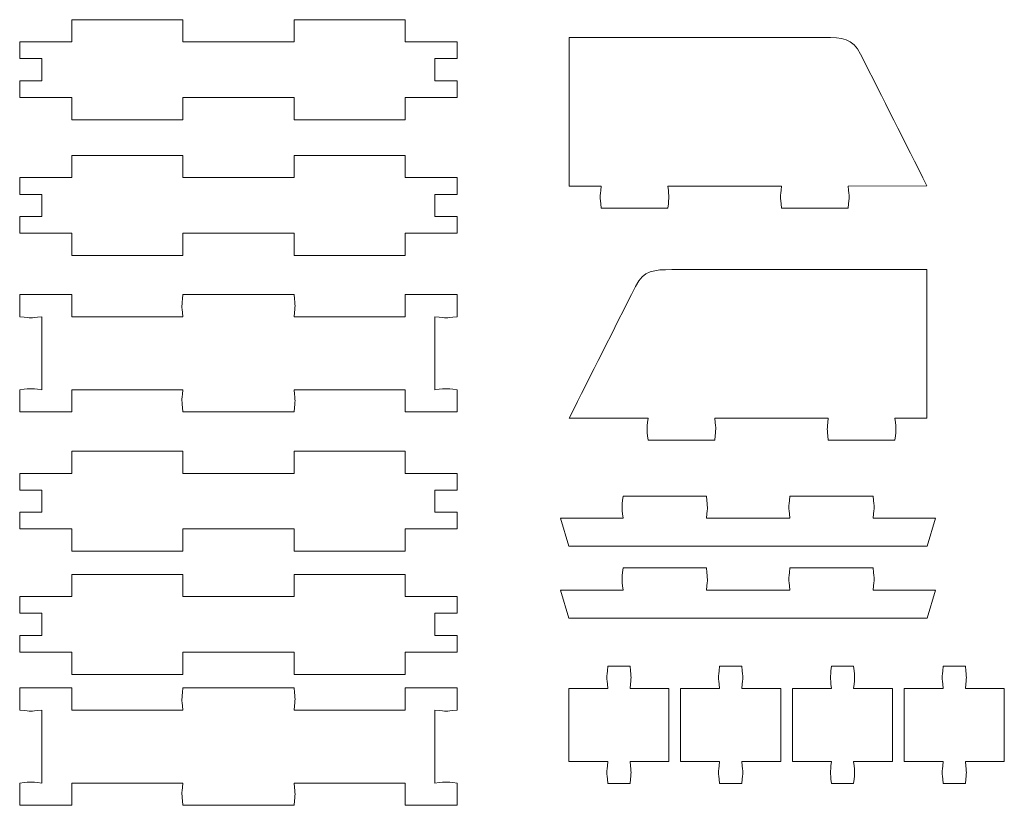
# Model space of a CAD drawing. Header units: millimetres. Extents: x -1094 to 1155, y -1556 to 1707.
# Tile 7 of 149: x -247 to 19, y -1136 to -924. Entities that reach past the tile are written whole.
import ezdxf

# ---------------------------------------------------------------- set-up
doc = ezdxf.new("R2010")
doc.units = ezdxf.units.MM
doc.header["$MEASUREMENT"] = 0
doc.layers.add('Layer 1', color=7, linetype='Continuous')

msp = doc.modelspace()

# ---------------------------------------------------------------- linework, layer by layer
at = {"layer": 'Layer 1', "color": 250, "lineweight": 9}
for points, knots in [([(-202.7939, -950.5518), (-202.7939, -950.5518), (-232.7939, -950.5518), (-232.7939, -950.5518), (-232.7939, -950.5518), (-232.7939, -950.5518), (-232.7939, -944.5518), (-232.7939, -944.5518), (-232.7939, -944.5518), (-232.7939, -944.5518), (-246.8539, -944.5518), (-246.8539, -944.5518), (-246.8539, -944.5518), (-246.8539, -944.5518), (-246.8539, -940.0518), (-246.8539, -940.0518), (-246.8539, -940.0518), (-246.8539, -940.0518), (-240.8539, -940.0518), (-240.8539, -940.0518), (-240.8539, -940.0518), (-240.8539, -940.0518), (-240.8539, -934.0518), (-240.8539, -934.0518), (-240.8539, -934.0518), (-240.8539, -934.0518), (-246.8539, -934.0518), (-246.8539, -934.0518), (-246.8539, -934.0518), (-246.8539, -934.0518), (-246.8539, -929.5518), (-246.8539, -929.5518), (-246.8539, -929.5518), (-246.8539, -929.5518), (-232.7939, -929.5518), (-232.7939, -929.5518), (-232.7939, -929.5518), (-232.7939, -929.5518), (-232.7939, -923.5518), (-232.7939, -923.5518), (-232.7939, -923.5518), (-232.7939, -923.5518), (-202.7939, -923.5518), (-202.7939, -923.5518), (-202.7939, -923.5518), (-202.7939, -923.5518), (-202.7939, -929.5518), (-202.7939, -929.5518), (-202.7939, -929.5518), (-202.7939, -929.5518), (-172.7939, -929.5518), (-172.7939, -929.5518), (-172.7939, -929.5518), (-172.7939, -929.5518), (-172.7939, -923.5518), (-172.7939, -923.5518), (-172.7939, -923.5518), (-172.7939, -923.5518), (-142.7939, -923.5518), (-142.7939, -923.5518), (-142.7939, -923.5518), (-142.7939, -923.5518), (-142.7939, -929.5518), (-142.7939, -929.5518), (-142.7939, -929.5518), (-142.7939, -929.5518), (-128.7939, -929.5518), (-128.7939, -929.5518), (-128.7939, -929.5518), (-128.7939, -929.5518), (-128.7939, -934.0518), (-128.7939, -934.0518), (-128.7939, -934.0518), (-128.7939, -934.0518), (-134.7939, -934.0518), (-134.7939, -934.0518), (-134.7939, -934.0518), (-134.7939, -934.0518), (-134.7939, -940.0518), (-134.7939, -940.0518), (-134.7939, -940.0518), (-134.7939, -940.0518), (-128.7939, -940.0518), (-128.7939, -940.0518), (-128.7939, -940.0518), (-128.7939, -940.0518), (-128.7939, -944.5518), (-128.7939, -944.5518), (-128.7939, -944.5518), (-128.7939, -944.5518), (-142.7939, -944.5518), (-142.7939, -944.5518), (-142.7939, -944.5518), (-142.7939, -944.5518), (-142.7939, -950.5518), (-142.7939, -950.5518), (-142.7939, -950.5518), (-142.7939, -950.5518), (-172.7939, -950.5518), (-172.7939, -950.5518), (-172.7939, -950.5518), (-172.7939, -950.5518), (-172.7939, -944.5518), (-172.7939, -944.5518), (-172.7939, -944.5518), (-172.7939, -944.5518), (-202.7939, -944.5518), (-202.7939, -944.5518), (-202.7939, -944.5518), (-202.7939, -944.5518), (-202.7939, -950.5518), (-202.7939, -950.5518)], [0, 0, 0, 0, 0.03448276, 0.03448276, 0.03448276, 0.03448276, 0.06896552, 0.06896552, 0.06896552, 0.06896552, 0.10344828, 0.10344828, 0.10344828, 0.10344828, 0.13793103, 0.13793103, 0.13793103, 0.13793103, 0.17241379, 0.17241379, 0.17241379, 0.17241379, 0.20689655, 0.20689655, 0.20689655, 0.20689655, 0.24137931, 0.24137931, 0.24137931, 0.24137931, 0.27586207, 0.27586207, 0.27586207, 0.27586207, 0.31034483, 0.31034483, 0.31034483, 0.31034483, 0.34482759, 0.34482759, 0.34482759, 0.34482759, 0.37931034, 0.37931034, 0.37931034, 0.37931034, 0.4137931, 0.4137931, 0.4137931, 0.4137931, 0.44827586, 0.44827586, 0.44827586, 0.44827586, 0.48275862, 0.48275862, 0.48275862, 0.48275862, 0.51724138, 0.51724138, 0.51724138, 0.51724138, 0.55172414, 0.55172414, 0.55172414, 0.55172414, 0.5862069, 0.5862069, 0.5862069, 0.5862069, 0.62068966, 0.62068966, 0.62068966, 0.62068966, 0.65517241, 0.65517241, 0.65517241, 0.65517241, 0.68965517, 0.68965517, 0.68965517, 0.68965517, 0.72413793, 0.72413793, 0.72413793, 0.72413793, 0.75862069, 0.75862069, 0.75862069, 0.75862069, 0.79310345, 0.79310345, 0.79310345, 0.79310345, 0.82758621, 0.82758621, 0.82758621, 0.82758621, 0.86206897, 0.86206897, 0.86206897, 0.86206897, 0.89655172, 0.89655172, 0.89655172, 0.89655172, 0.93103448, 0.93103448, 0.93103448, 0.93103448, 1, 1, 1, 1]), ([(-23.2339, -968.4218), (-22.8739, -972.1118), (-22.8839, -970.6018), (-23.2339, -974.3918), (-23.2339, -974.3918), (-23.2339, -974.3918), (-23.2339, -974.4118), (-23.2339, -974.4118), (-23.2339, -974.4118), (-23.2339, -974.4118), (-41.2339, -974.4118), (-41.2339, -974.4118), (-41.2339, -974.4118), (-41.2339, -974.4118), (-41.2339, -974.3918), (-41.2339, -974.3918), (-41.2339, -974.3918), (-41.5839, -970.6018), (-41.5939, -972.1218), (-41.2339, -968.4218), (-41.2339, -968.4218), (-41.2339, -968.4218), (-71.8839, -968.4318), (-71.8839, -968.4318), (-71.8839, -968.4318), (-71.5239, -972.1318), (-71.5339, -970.6118), (-71.8839, -974.4018), (-71.8839, -974.4018), (-71.8839, -974.4018), (-89.8839, -974.4118), (-89.8839, -974.4118), (-89.8839, -974.4118), (-90.2339, -970.6218), (-90.2339, -972.1318), (-89.8839, -968.4418), (-89.8839, -968.4418), (-89.8839, -968.4418), (-98.5039, -968.4418), (-98.5039, -968.4418), (-98.5039, -968.4418), (-98.5139, -954.6318), (-98.5239, -941.1318), (-98.5239, -928.3718), (-98.5239, -928.3718), (-84.6539, -928.3718), (-54.9339, -928.3718), (-29.6839, -928.3718), (-29.6839, -928.3718), (-24.8239, -928.3718), (-22.0639, -928.5118), (-19.8739, -932.8618), (-19.8739, -932.8618), (-13.9039, -944.7118), (-7.9239, -956.5618), (-1.9539, -968.4118), (-1.9539, -968.4118), (-1.9539, -968.4118), (-23.2339, -968.4218), (-23.2339, -968.4218)], [0, 0, 0, 0, 0.0625, 0.0625, 0.0625, 0.0625, 0.125, 0.125, 0.125, 0.125, 0.1875, 0.1875, 0.1875, 0.1875, 0.25, 0.25, 0.25, 0.25, 0.3125, 0.3125, 0.3125, 0.3125, 0.375, 0.375, 0.375, 0.375, 0.4375, 0.4375, 0.4375, 0.4375, 0.5, 0.5, 0.5, 0.5, 0.5625, 0.5625, 0.5625, 0.5625, 0.625, 0.625, 0.625, 0.625, 0.6875, 0.6875, 0.6875, 0.6875, 0.75, 0.75, 0.75, 0.75, 0.8125, 0.8125, 0.8125, 0.8125, 0.875, 0.875, 0.875, 0.875, 1, 1, 1, 1]), ([(-202.7939, -987.1718), (-202.7939, -987.1718), (-232.7939, -987.1718), (-232.7939, -987.1718), (-232.7939, -987.1718), (-232.7939, -987.1718), (-232.7939, -981.1718), (-232.7939, -981.1718), (-232.7939, -981.1718), (-232.7939, -981.1718), (-246.8539, -981.1718), (-246.8539, -981.1718), (-246.8539, -981.1718), (-246.8539, -981.1718), (-246.8539, -976.6718), (-246.8539, -976.6718), (-246.8539, -976.6718), (-246.8539, -976.6718), (-240.8539, -976.6718), (-240.8539, -976.6718), (-240.8539, -976.6718), (-240.8539, -976.6718), (-240.8539, -970.6718), (-240.8539, -970.6718), (-240.8539, -970.6718), (-240.8539, -970.6718), (-246.8539, -970.6718), (-246.8539, -970.6718), (-246.8539, -970.6718), (-246.8539, -970.6718), (-246.8539, -966.1718), (-246.8539, -966.1718), (-246.8539, -966.1718), (-246.8539, -966.1718), (-232.7939, -966.1718), (-232.7939, -966.1718), (-232.7939, -966.1718), (-232.7939, -966.1718), (-232.7939, -960.1718), (-232.7939, -960.1718), (-232.7939, -960.1718), (-232.7939, -960.1718), (-202.7939, -960.1718), (-202.7939, -960.1718), (-202.7939, -960.1718), (-202.7939, -960.1718), (-202.7939, -966.1718), (-202.7939, -966.1718), (-202.7939, -966.1718), (-202.7939, -966.1718), (-172.7939, -966.1718), (-172.7939, -966.1718), (-172.7939, -966.1718), (-172.7939, -966.1718), (-172.7939, -960.1718), (-172.7939, -960.1718), (-172.7939, -960.1718), (-172.7939, -960.1718), (-142.7939, -960.1718), (-142.7939, -960.1718), (-142.7939, -960.1718), (-142.7939, -960.1718), (-142.7939, -966.1718), (-142.7939, -966.1718), (-142.7939, -966.1718), (-142.7939, -966.1718), (-128.7939, -966.1718), (-128.7939, -966.1718), (-128.7939, -966.1718), (-128.7939, -966.1718), (-128.7939, -970.6718), (-128.7939, -970.6718), (-128.7939, -970.6718), (-128.7939, -970.6718), (-134.7939, -970.6718), (-134.7939, -970.6718), (-134.7939, -970.6718), (-134.7939, -970.6718), (-134.7939, -976.6718), (-134.7939, -976.6718), (-134.7939, -976.6718), (-134.7939, -976.6718), (-128.7939, -976.6718), (-128.7939, -976.6718), (-128.7939, -976.6718), (-128.7939, -976.6718), (-128.7939, -981.1718), (-128.7939, -981.1718), (-128.7939, -981.1718), (-128.7939, -981.1718), (-142.7939, -981.1718), (-142.7939, -981.1718), (-142.7939, -981.1718), (-142.7939, -981.1718), (-142.7939, -987.1718), (-142.7939, -987.1718), (-142.7939, -987.1718), (-142.7939, -987.1718), (-172.7939, -987.1718), (-172.7939, -987.1718), (-172.7939, -987.1718), (-172.7939, -987.1718), (-172.7939, -981.1718), (-172.7939, -981.1718), (-172.7939, -981.1718), (-172.7939, -981.1718), (-202.7939, -981.1718), (-202.7939, -981.1718), (-202.7939, -981.1718), (-202.7939, -981.1718), (-202.7939, -987.1718), (-202.7939, -987.1718)], [0, 0, 0, 0, 0.03448276, 0.03448276, 0.03448276, 0.03448276, 0.06896552, 0.06896552, 0.06896552, 0.06896552, 0.10344828, 0.10344828, 0.10344828, 0.10344828, 0.13793103, 0.13793103, 0.13793103, 0.13793103, 0.17241379, 0.17241379, 0.17241379, 0.17241379, 0.20689655, 0.20689655, 0.20689655, 0.20689655, 0.24137931, 0.24137931, 0.24137931, 0.24137931, 0.27586207, 0.27586207, 0.27586207, 0.27586207, 0.31034483, 0.31034483, 0.31034483, 0.31034483, 0.34482759, 0.34482759, 0.34482759, 0.34482759, 0.37931034, 0.37931034, 0.37931034, 0.37931034, 0.4137931, 0.4137931, 0.4137931, 0.4137931, 0.44827586, 0.44827586, 0.44827586, 0.44827586, 0.48275862, 0.48275862, 0.48275862, 0.48275862, 0.51724138, 0.51724138, 0.51724138, 0.51724138, 0.55172414, 0.55172414, 0.55172414, 0.55172414, 0.5862069, 0.5862069, 0.5862069, 0.5862069, 0.62068966, 0.62068966, 0.62068966, 0.62068966, 0.65517241, 0.65517241, 0.65517241, 0.65517241, 0.68965517, 0.68965517, 0.68965517, 0.68965517, 0.72413793, 0.72413793, 0.72413793, 0.72413793, 0.75862069, 0.75862069, 0.75862069, 0.75862069, 0.79310345, 0.79310345, 0.79310345, 0.79310345, 0.82758621, 0.82758621, 0.82758621, 0.82758621, 0.86206897, 0.86206897, 0.86206897, 0.86206897, 0.89655172, 0.89655172, 0.89655172, 0.89655172, 0.93103448, 0.93103448, 0.93103448, 0.93103448, 1, 1, 1, 1]), ([(-77.2439, -1031.0418), (-77.6039, -1034.7418), (-77.5939, -1033.2218), (-77.2439, -1037.0118), (-77.2439, -1037.0118), (-77.2439, -1037.0118), (-77.2439, -1037.0318), (-77.2439, -1037.0318), (-77.2439, -1037.0318), (-77.2439, -1037.0318), (-59.2439, -1037.0318), (-59.2439, -1037.0318), (-59.2439, -1037.0318), (-59.2439, -1037.0318), (-59.2439, -1037.0218), (-59.2439, -1037.0218), (-59.2439, -1037.0218), (-58.8939, -1033.2318), (-58.8839, -1034.7418), (-59.2439, -1031.0418), (-59.2439, -1031.0418), (-59.2439, -1031.0418), (-28.5939, -1031.0518), (-28.5939, -1031.0518), (-28.5939, -1031.0518), (-28.9539, -1034.7518), (-28.9439, -1033.2418), (-28.5939, -1037.0318), (-28.5939, -1037.0318), (-28.5939, -1037.0318), (-10.5939, -1037.0318), (-10.5939, -1037.0318), (-10.5939, -1037.0318), (-10.2439, -1033.2418), (-10.2439, -1034.7618), (-10.5939, -1031.0618), (-10.5939, -1031.0618), (-10.5939, -1031.0618), (-1.9739, -1031.0618), (-1.9739, -1031.0618), (-1.9739, -1031.0618), (-1.9639, -1017.2518), (-1.9539, -1003.7618), (-1.9539, -990.9918), (-1.9539, -990.9918), (-15.8239, -990.9918), (-45.5439, -990.9918), (-70.7939, -990.9918), (-70.7939, -990.9918), (-75.6539, -990.9918), (-78.4139, -991.1318), (-80.6039, -995.4918), (-80.6039, -995.4918), (-86.5839, -1007.3418), (-92.5539, -1019.1818), (-98.5239, -1031.0318), (-98.5239, -1031.0318), (-98.5239, -1031.0318), (-77.2439, -1031.0418), (-77.2439, -1031.0418)], [0, 0, 0, 0, 0.0625, 0.0625, 0.0625, 0.0625, 0.125, 0.125, 0.125, 0.125, 0.1875, 0.1875, 0.1875, 0.1875, 0.25, 0.25, 0.25, 0.25, 0.3125, 0.3125, 0.3125, 0.3125, 0.375, 0.375, 0.375, 0.375, 0.4375, 0.4375, 0.4375, 0.4375, 0.5, 0.5, 0.5, 0.5, 0.5625, 0.5625, 0.5625, 0.5625, 0.625, 0.625, 0.625, 0.625, 0.6875, 0.6875, 0.6875, 0.6875, 0.75, 0.75, 0.75, 0.75, 0.8125, 0.8125, 0.8125, 0.8125, 0.875, 0.875, 0.875, 0.875, 1, 1, 1, 1]), ([(-134.7939, -1013.5418), (-134.7939, -1013.5418), (-134.7939, -1003.7118), (-134.7939, -1003.7118), (-134.7939, -1003.7118), (-130.9839, -1004.0618), (-132.5039, -1004.0718), (-128.7939, -1003.7118), (-128.7939, -1003.7118), (-128.7939, -1003.7118), (-128.7939, -997.7118), (-128.7939, -997.7118), (-128.7939, -997.7118), (-128.7939, -997.7118), (-142.7939, -997.7118), (-142.7939, -997.7118), (-142.7939, -997.7118), (-142.7939, -997.7118), (-142.7939, -1003.7118), (-142.7939, -1003.7118), (-142.7939, -1003.7118), (-142.7939, -1003.7118), (-172.7939, -1003.7118), (-172.7939, -1003.7118), (-172.7939, -1003.7118), (-172.4339, -999.9918), (-172.4439, -1001.5118), (-172.7939, -997.7118), (-172.7939, -997.7118), (-172.7939, -997.7118), (-202.7939, -997.7118), (-202.7939, -997.7118), (-202.7939, -997.7118), (-203.1439, -1001.5118), (-203.1539, -999.9918), (-202.7939, -1003.7118), (-202.7939, -1003.7118), (-202.7939, -1003.7118), (-232.7939, -1003.7118), (-232.7939, -1003.7118), (-232.7939, -1003.7118), (-232.7939, -1003.7118), (-232.7939, -997.7118), (-232.7939, -997.7118), (-232.7939, -997.7118), (-232.7939, -997.7118), (-246.8539, -997.7118), (-246.8539, -997.7118), (-246.8539, -997.7118), (-246.8539, -997.7118), (-246.8539, -1003.7118), (-246.8539, -1003.7118), (-246.8539, -1003.7118), (-243.0439, -1004.0618), (-244.5639, -1004.0718), (-240.8539, -1003.7118), (-240.8539, -1003.7118), (-240.8539, -1003.7118), (-240.8539, -1023.3818), (-240.8539, -1023.3818), (-240.8539, -1023.3818), (-244.5639, -1023.0218), (-243.0439, -1023.0218), (-246.8539, -1023.3818), (-246.8539, -1023.3818), (-246.8539, -1023.3818), (-246.8539, -1029.3818), (-246.8539, -1029.3818), (-246.8539, -1029.3818), (-246.8539, -1029.3818), (-232.7939, -1029.3818), (-232.7939, -1029.3818), (-232.7939, -1029.3818), (-232.7939, -1029.3818), (-232.7939, -1023.3818), (-232.7939, -1023.3818), (-232.7939, -1023.3818), (-232.7939, -1023.3818), (-202.7939, -1023.3818), (-202.7939, -1023.3818), (-202.7939, -1023.3818), (-203.1539, -1027.0918), (-203.1439, -1025.5718), (-202.7939, -1029.3818), (-202.7939, -1029.3818), (-202.7939, -1029.3818), (-172.7939, -1029.3818), (-172.7939, -1029.3818), (-172.7939, -1029.3818), (-172.4439, -1025.5718), (-172.4339, -1027.0918), (-172.7939, -1023.3818), (-172.7939, -1023.3818), (-172.7939, -1023.3818), (-142.7939, -1023.3818), (-142.7939, -1023.3818), (-142.7939, -1023.3818), (-142.7939, -1023.3818), (-142.7939, -1029.3818), (-142.7939, -1029.3818), (-142.7939, -1029.3818), (-142.7939, -1029.3818), (-128.7939, -1029.3818), (-128.7939, -1029.3818), (-128.7939, -1029.3818), (-128.7939, -1029.3818), (-128.7939, -1023.3818), (-128.7939, -1023.3818), (-128.7939, -1023.3818), (-132.5039, -1023.0218), (-130.9839, -1023.0218), (-134.7939, -1023.3818), (-134.7939, -1023.3818), (-134.7939, -1023.3818), (-134.7939, -1013.5418), (-134.7939, -1013.5418)], [0, 0, 0, 0, 0.03333333, 0.03333333, 0.03333333, 0.03333333, 0.06666667, 0.06666667, 0.06666667, 0.06666667, 0.1, 0.1, 0.1, 0.1, 0.13333333, 0.13333333, 0.13333333, 0.13333333, 0.16666667, 0.16666667, 0.16666667, 0.16666667, 0.2, 0.2, 0.2, 0.2, 0.23333333, 0.23333333, 0.23333333, 0.23333333, 0.26666667, 0.26666667, 0.26666667, 0.26666667, 0.3, 0.3, 0.3, 0.3, 0.33333333, 0.33333333, 0.33333333, 0.33333333, 0.36666667, 0.36666667, 0.36666667, 0.36666667, 0.4, 0.4, 0.4, 0.4, 0.43333333, 0.43333333, 0.43333333, 0.43333333, 0.46666667, 0.46666667, 0.46666667, 0.46666667, 0.5, 0.5, 0.5, 0.5, 0.53333333, 0.53333333, 0.53333333, 0.53333333, 0.56666667, 0.56666667, 0.56666667, 0.56666667, 0.6, 0.6, 0.6, 0.6, 0.63333333, 0.63333333, 0.63333333, 0.63333333, 0.66666667, 0.66666667, 0.66666667, 0.66666667, 0.7, 0.7, 0.7, 0.7, 0.73333333, 0.73333333, 0.73333333, 0.73333333, 0.76666667, 0.76666667, 0.76666667, 0.76666667, 0.8, 0.8, 0.8, 0.8, 0.83333333, 0.83333333, 0.83333333, 0.83333333, 0.86666667, 0.86666667, 0.86666667, 0.86666667, 0.9, 0.9, 0.9, 0.9, 0.93333333, 0.93333333, 0.93333333, 0.93333333, 1, 1, 1, 1]), ([(-202.7939, -1066.9618), (-202.7939, -1066.9618), (-232.7939, -1066.9618), (-232.7939, -1066.9618), (-232.7939, -1066.9618), (-232.7939, -1066.9618), (-232.7939, -1060.9618), (-232.7939, -1060.9618), (-232.7939, -1060.9618), (-232.7939, -1060.9618), (-246.8539, -1060.9618), (-246.8539, -1060.9618), (-246.8539, -1060.9618), (-246.8539, -1060.9618), (-246.8539, -1056.4618), (-246.8539, -1056.4618), (-246.8539, -1056.4618), (-246.8539, -1056.4618), (-240.8539, -1056.4618), (-240.8539, -1056.4618), (-240.8539, -1056.4618), (-240.8539, -1056.4618), (-240.8539, -1050.4618), (-240.8539, -1050.4618), (-240.8539, -1050.4618), (-240.8539, -1050.4618), (-246.8539, -1050.4618), (-246.8539, -1050.4618), (-246.8539, -1050.4618), (-246.8539, -1050.4618), (-246.8539, -1045.9618), (-246.8539, -1045.9618), (-246.8539, -1045.9618), (-246.8539, -1045.9618), (-232.7939, -1045.9618), (-232.7939, -1045.9618), (-232.7939, -1045.9618), (-232.7939, -1045.9618), (-232.7939, -1039.9618), (-232.7939, -1039.9618), (-232.7939, -1039.9618), (-232.7939, -1039.9618), (-202.7939, -1039.9618), (-202.7939, -1039.9618), (-202.7939, -1039.9618), (-202.7939, -1039.9618), (-202.7939, -1045.9618), (-202.7939, -1045.9618), (-202.7939, -1045.9618), (-202.7939, -1045.9618), (-172.7939, -1045.9618), (-172.7939, -1045.9618), (-172.7939, -1045.9618), (-172.7939, -1045.9618), (-172.7939, -1039.9618), (-172.7939, -1039.9618), (-172.7939, -1039.9618), (-172.7939, -1039.9618), (-142.7939, -1039.9618), (-142.7939, -1039.9618), (-142.7939, -1039.9618), (-142.7939, -1039.9618), (-142.7939, -1045.9618), (-142.7939, -1045.9618), (-142.7939, -1045.9618), (-142.7939, -1045.9618), (-128.7939, -1045.9618), (-128.7939, -1045.9618), (-128.7939, -1045.9618), (-128.7939, -1045.9618), (-128.7939, -1050.4618), (-128.7939, -1050.4618), (-128.7939, -1050.4618), (-128.7939, -1050.4618), (-134.7939, -1050.4618), (-134.7939, -1050.4618), (-134.7939, -1050.4618), (-134.7939, -1050.4618), (-134.7939, -1056.4618), (-134.7939, -1056.4618), (-134.7939, -1056.4618), (-134.7939, -1056.4618), (-128.7939, -1056.4618), (-128.7939, -1056.4618), (-128.7939, -1056.4618), (-128.7939, -1056.4618), (-128.7939, -1060.9618), (-128.7939, -1060.9618), (-128.7939, -1060.9618), (-128.7939, -1060.9618), (-142.7939, -1060.9618), (-142.7939, -1060.9618), (-142.7939, -1060.9618), (-142.7939, -1060.9618), (-142.7939, -1066.9618), (-142.7939, -1066.9618), (-142.7939, -1066.9618), (-142.7939, -1066.9618), (-172.7939, -1066.9618), (-172.7939, -1066.9618), (-172.7939, -1066.9618), (-172.7939, -1066.9618), (-172.7939, -1060.9618), (-172.7939, -1060.9618), (-172.7939, -1060.9618), (-172.7939, -1060.9618), (-202.7939, -1060.9618), (-202.7939, -1060.9618), (-202.7939, -1060.9618), (-202.7939, -1060.9618), (-202.7939, -1066.9618), (-202.7939, -1066.9618)], [0, 0, 0, 0, 0.03448276, 0.03448276, 0.03448276, 0.03448276, 0.06896552, 0.06896552, 0.06896552, 0.06896552, 0.10344828, 0.10344828, 0.10344828, 0.10344828, 0.13793103, 0.13793103, 0.13793103, 0.13793103, 0.17241379, 0.17241379, 0.17241379, 0.17241379, 0.20689655, 0.20689655, 0.20689655, 0.20689655, 0.24137931, 0.24137931, 0.24137931, 0.24137931, 0.27586207, 0.27586207, 0.27586207, 0.27586207, 0.31034483, 0.31034483, 0.31034483, 0.31034483, 0.34482759, 0.34482759, 0.34482759, 0.34482759, 0.37931034, 0.37931034, 0.37931034, 0.37931034, 0.4137931, 0.4137931, 0.4137931, 0.4137931, 0.44827586, 0.44827586, 0.44827586, 0.44827586, 0.48275862, 0.48275862, 0.48275862, 0.48275862, 0.51724138, 0.51724138, 0.51724138, 0.51724138, 0.55172414, 0.55172414, 0.55172414, 0.55172414, 0.5862069, 0.5862069, 0.5862069, 0.5862069, 0.62068966, 0.62068966, 0.62068966, 0.62068966, 0.65517241, 0.65517241, 0.65517241, 0.65517241, 0.68965517, 0.68965517, 0.68965517, 0.68965517, 0.72413793, 0.72413793, 0.72413793, 0.72413793, 0.75862069, 0.75862069, 0.75862069, 0.75862069, 0.79310345, 0.79310345, 0.79310345, 0.79310345, 0.82758621, 0.82758621, 0.82758621, 0.82758621, 0.86206897, 0.86206897, 0.86206897, 0.86206897, 0.89655172, 0.89655172, 0.89655172, 0.89655172, 0.93103448, 0.93103448, 0.93103448, 0.93103448, 1, 1, 1, 1]), ([(-83.9939, -1052.0718), (-84.3439, -1055.8818), (-84.3439, -1054.3518), (-83.9939, -1058.0718), (-83.9939, -1058.0718), (-83.9939, -1058.0718), (-100.8339, -1058.0718), (-100.8339, -1058.0718), (-100.8339, -1058.0718), (-100.8339, -1058.0718), (-98.5839, -1065.5718), (-98.5839, -1065.5718), (-98.5839, -1065.5718), (-98.5839, -1065.5718), (-1.8939, -1065.5718), (-1.8939, -1065.5718), (-1.8939, -1065.5718), (-1.8939, -1065.5718), (0.3561, -1058.0718), (0.3561, -1058.0718), (0.3561, -1058.0718), (0.3561, -1058.0718), (-16.4939, -1058.0718), (-16.4939, -1058.0718), (-16.4939, -1058.0718), (-16.1339, -1054.3518), (-16.1439, -1055.8818), (-16.4939, -1052.0718), (-16.4939, -1052.0718), (-16.4939, -1052.0718), (-38.9939, -1052.0718), (-38.9939, -1052.0718), (-38.9939, -1052.0718), (-39.3439, -1055.8818), (-39.3439, -1054.3518), (-38.9939, -1058.0718), (-38.9939, -1058.0718), (-38.9939, -1058.0718), (-61.4939, -1058.0718), (-61.4939, -1058.0718), (-61.4939, -1058.0718), (-61.1339, -1054.3518), (-61.1439, -1055.8818), (-61.4939, -1052.0718), (-61.4939, -1052.0718), (-61.4939, -1052.0718), (-83.9939, -1052.0718), (-83.9939, -1052.0718)], [0, 0, 0, 0, 0.07692308, 0.07692308, 0.07692308, 0.07692308, 0.15384615, 0.15384615, 0.15384615, 0.15384615, 0.23076923, 0.23076923, 0.23076923, 0.23076923, 0.30769231, 0.30769231, 0.30769231, 0.30769231, 0.38461538, 0.38461538, 0.38461538, 0.38461538, 0.46153846, 0.46153846, 0.46153846, 0.46153846, 0.53846154, 0.53846154, 0.53846154, 0.53846154, 0.61538462, 0.61538462, 0.61538462, 0.61538462, 0.69230769, 0.69230769, 0.69230769, 0.69230769, 0.76923077, 0.76923077, 0.76923077, 0.76923077, 0.84615385, 0.84615385, 0.84615385, 0.84615385, 1, 1, 1, 1]), ([(-202.7939, -1100.2018), (-202.7939, -1100.2018), (-232.7939, -1100.2018), (-232.7939, -1100.2018), (-232.7939, -1100.2018), (-232.7939, -1100.2018), (-232.7939, -1094.2018), (-232.7939, -1094.2018), (-232.7939, -1094.2018), (-232.7939, -1094.2018), (-246.8539, -1094.2018), (-246.8539, -1094.2018), (-246.8539, -1094.2018), (-246.8539, -1094.2018), (-246.8539, -1089.7018), (-246.8539, -1089.7018), (-246.8539, -1089.7018), (-246.8539, -1089.7018), (-240.8539, -1089.7018), (-240.8539, -1089.7018), (-240.8539, -1089.7018), (-240.8539, -1089.7018), (-240.8539, -1083.7018), (-240.8539, -1083.7018), (-240.8539, -1083.7018), (-240.8539, -1083.7018), (-246.8539, -1083.7018), (-246.8539, -1083.7018), (-246.8539, -1083.7018), (-246.8539, -1083.7018), (-246.8539, -1079.2018), (-246.8539, -1079.2018), (-246.8539, -1079.2018), (-246.8539, -1079.2018), (-232.7939, -1079.2018), (-232.7939, -1079.2018), (-232.7939, -1079.2018), (-232.7939, -1079.2018), (-232.7939, -1073.2018), (-232.7939, -1073.2018), (-232.7939, -1073.2018), (-232.7939, -1073.2018), (-202.7939, -1073.2018), (-202.7939, -1073.2018), (-202.7939, -1073.2018), (-202.7939, -1073.2018), (-202.7939, -1079.2018), (-202.7939, -1079.2018), (-202.7939, -1079.2018), (-202.7939, -1079.2018), (-172.7939, -1079.2018), (-172.7939, -1079.2018), (-172.7939, -1079.2018), (-172.7939, -1079.2018), (-172.7939, -1073.2018), (-172.7939, -1073.2018), (-172.7939, -1073.2018), (-172.7939, -1073.2018), (-142.7939, -1073.2018), (-142.7939, -1073.2018), (-142.7939, -1073.2018), (-142.7939, -1073.2018), (-142.7939, -1079.2018), (-142.7939, -1079.2018), (-142.7939, -1079.2018), (-142.7939, -1079.2018), (-128.7939, -1079.2018), (-128.7939, -1079.2018), (-128.7939, -1079.2018), (-128.7939, -1079.2018), (-128.7939, -1083.7018), (-128.7939, -1083.7018), (-128.7939, -1083.7018), (-128.7939, -1083.7018), (-134.7939, -1083.7018), (-134.7939, -1083.7018), (-134.7939, -1083.7018), (-134.7939, -1083.7018), (-134.7939, -1089.7018), (-134.7939, -1089.7018), (-134.7939, -1089.7018), (-134.7939, -1089.7018), (-128.7939, -1089.7018), (-128.7939, -1089.7018), (-128.7939, -1089.7018), (-128.7939, -1089.7018), (-128.7939, -1094.2018), (-128.7939, -1094.2018), (-128.7939, -1094.2018), (-128.7939, -1094.2018), (-142.7939, -1094.2018), (-142.7939, -1094.2018), (-142.7939, -1094.2018), (-142.7939, -1094.2018), (-142.7939, -1100.2018), (-142.7939, -1100.2018), (-142.7939, -1100.2018), (-142.7939, -1100.2018), (-172.7939, -1100.2018), (-172.7939, -1100.2018), (-172.7939, -1100.2018), (-172.7939, -1100.2018), (-172.7939, -1094.2018), (-172.7939, -1094.2018), (-172.7939, -1094.2018), (-172.7939, -1094.2018), (-202.7939, -1094.2018), (-202.7939, -1094.2018), (-202.7939, -1094.2018), (-202.7939, -1094.2018), (-202.7939, -1100.2018), (-202.7939, -1100.2018)], [0, 0, 0, 0, 0.03448276, 0.03448276, 0.03448276, 0.03448276, 0.06896552, 0.06896552, 0.06896552, 0.06896552, 0.10344828, 0.10344828, 0.10344828, 0.10344828, 0.13793103, 0.13793103, 0.13793103, 0.13793103, 0.17241379, 0.17241379, 0.17241379, 0.17241379, 0.20689655, 0.20689655, 0.20689655, 0.20689655, 0.24137931, 0.24137931, 0.24137931, 0.24137931, 0.27586207, 0.27586207, 0.27586207, 0.27586207, 0.31034483, 0.31034483, 0.31034483, 0.31034483, 0.34482759, 0.34482759, 0.34482759, 0.34482759, 0.37931034, 0.37931034, 0.37931034, 0.37931034, 0.4137931, 0.4137931, 0.4137931, 0.4137931, 0.44827586, 0.44827586, 0.44827586, 0.44827586, 0.48275862, 0.48275862, 0.48275862, 0.48275862, 0.51724138, 0.51724138, 0.51724138, 0.51724138, 0.55172414, 0.55172414, 0.55172414, 0.55172414, 0.5862069, 0.5862069, 0.5862069, 0.5862069, 0.62068966, 0.62068966, 0.62068966, 0.62068966, 0.65517241, 0.65517241, 0.65517241, 0.65517241, 0.68965517, 0.68965517, 0.68965517, 0.68965517, 0.72413793, 0.72413793, 0.72413793, 0.72413793, 0.75862069, 0.75862069, 0.75862069, 0.75862069, 0.79310345, 0.79310345, 0.79310345, 0.79310345, 0.82758621, 0.82758621, 0.82758621, 0.82758621, 0.86206897, 0.86206897, 0.86206897, 0.86206897, 0.89655172, 0.89655172, 0.89655172, 0.89655172, 0.93103448, 0.93103448, 0.93103448, 0.93103448, 1, 1, 1, 1]), ([(-83.9939, -1071.4818), (-84.3439, -1075.2918), (-84.3439, -1073.7718), (-83.9939, -1077.4818), (-83.9939, -1077.4818), (-83.9939, -1077.4818), (-100.8339, -1077.4818), (-100.8339, -1077.4818), (-100.8339, -1077.4818), (-100.8339, -1077.4818), (-98.5839, -1084.9818), (-98.5839, -1084.9818), (-98.5839, -1084.9818), (-98.5839, -1084.9818), (-1.8939, -1084.9818), (-1.8939, -1084.9818), (-1.8939, -1084.9818), (-1.8939, -1084.9818), (0.3561, -1077.4818), (0.3561, -1077.4818), (0.3561, -1077.4818), (0.3561, -1077.4818), (-16.4939, -1077.4818), (-16.4939, -1077.4818), (-16.4939, -1077.4818), (-16.1339, -1073.7718), (-16.1439, -1075.2918), (-16.4939, -1071.4818), (-16.4939, -1071.4818), (-16.4939, -1071.4818), (-38.9939, -1071.4818), (-38.9939, -1071.4818), (-38.9939, -1071.4818), (-39.3439, -1075.2918), (-39.3439, -1073.7718), (-38.9939, -1077.4818), (-38.9939, -1077.4818), (-38.9939, -1077.4818), (-61.4939, -1077.4818), (-61.4939, -1077.4818), (-61.4939, -1077.4818), (-61.1339, -1073.7718), (-61.1439, -1075.2918), (-61.4939, -1071.4818), (-61.4939, -1071.4818), (-61.4939, -1071.4818), (-83.9939, -1071.4818), (-83.9939, -1071.4818)], [0, 0, 0, 0, 0.07692308, 0.07692308, 0.07692308, 0.07692308, 0.15384615, 0.15384615, 0.15384615, 0.15384615, 0.23076923, 0.23076923, 0.23076923, 0.23076923, 0.30769231, 0.30769231, 0.30769231, 0.30769231, 0.38461538, 0.38461538, 0.38461538, 0.38461538, 0.46153846, 0.46153846, 0.46153846, 0.46153846, 0.53846154, 0.53846154, 0.53846154, 0.53846154, 0.61538462, 0.61538462, 0.61538462, 0.61538462, 0.69230769, 0.69230769, 0.69230769, 0.69230769, 0.76923077, 0.76923077, 0.76923077, 0.76923077, 0.84615385, 0.84615385, 0.84615385, 0.84615385, 1, 1, 1, 1]), ([(-98.6039, -1113.8418), (-98.6039, -1113.8418), (-98.6039, -1104.0018), (-98.6039, -1104.0018), (-98.6039, -1104.0018), (-98.6039, -1104.0018), (-88.1039, -1104.0018), (-88.1039, -1104.0018), (-88.1039, -1104.0018), (-88.4639, -1100.2918), (-88.4539, -1101.8118), (-88.1039, -1098.0018), (-88.1039, -1098.0018), (-88.1039, -1098.0018), (-82.1039, -1098.0018), (-82.1039, -1098.0018), (-82.1039, -1098.0018), (-81.7539, -1101.8118), (-81.7439, -1100.2918), (-82.1039, -1104.0018), (-82.1039, -1104.0018), (-82.1039, -1104.0018), (-71.6039, -1104.0018), (-71.6039, -1104.0018), (-71.6039, -1104.0018), (-71.6039, -1104.0018), (-71.6039, -1123.6718), (-71.6039, -1123.6718), (-71.6039, -1123.6718), (-71.6039, -1123.6718), (-82.1039, -1123.6718), (-82.1039, -1123.6718), (-82.1039, -1123.6718), (-81.7439, -1127.3918), (-81.7539, -1125.8718), (-82.1039, -1129.6718), (-82.1039, -1129.6718), (-82.1039, -1129.6718), (-88.1039, -1129.6718), (-88.1039, -1129.6718), (-88.1039, -1129.6718), (-88.4539, -1125.8718), (-88.4639, -1127.3918), (-88.1039, -1123.6718), (-88.1039, -1123.6718), (-88.1039, -1123.6718), (-98.6039, -1123.6718), (-98.6039, -1123.6718), (-98.6039, -1123.6718), (-98.6039, -1123.6718), (-98.6039, -1113.8418), (-98.6039, -1113.8418)], [0, 0, 0, 0, 0.07142857, 0.07142857, 0.07142857, 0.07142857, 0.14285714, 0.14285714, 0.14285714, 0.14285714, 0.21428571, 0.21428571, 0.21428571, 0.21428571, 0.28571429, 0.28571429, 0.28571429, 0.28571429, 0.35714286, 0.35714286, 0.35714286, 0.35714286, 0.42857143, 0.42857143, 0.42857143, 0.42857143, 0.5, 0.5, 0.5, 0.5, 0.57142857, 0.57142857, 0.57142857, 0.57142857, 0.64285714, 0.64285714, 0.64285714, 0.64285714, 0.71428571, 0.71428571, 0.71428571, 0.71428571, 0.78571429, 0.78571429, 0.78571429, 0.78571429, 0.85714286, 0.85714286, 0.85714286, 0.85714286, 1, 1, 1, 1]), ([(-68.4439, -1113.8418), (-68.4439, -1113.8418), (-68.4439, -1104.0018), (-68.4439, -1104.0018), (-68.4439, -1104.0018), (-68.4439, -1104.0018), (-57.9439, -1104.0018), (-57.9439, -1104.0018), (-57.9439, -1104.0018), (-58.3039, -1100.2918), (-58.2939, -1101.8118), (-57.9439, -1098.0018), (-57.9439, -1098.0018), (-57.9439, -1098.0018), (-51.9439, -1098.0018), (-51.9439, -1098.0018), (-51.9439, -1098.0018), (-51.5939, -1101.8118), (-51.5839, -1100.2918), (-51.9439, -1104.0018), (-51.9439, -1104.0018), (-51.9439, -1104.0018), (-41.4439, -1104.0018), (-41.4439, -1104.0018), (-41.4439, -1104.0018), (-41.4439, -1104.0018), (-41.4439, -1123.6718), (-41.4439, -1123.6718), (-41.4439, -1123.6718), (-41.4439, -1123.6718), (-51.9439, -1123.6718), (-51.9439, -1123.6718), (-51.9439, -1123.6718), (-51.5839, -1127.3918), (-51.5939, -1125.8718), (-51.9439, -1129.6718), (-51.9439, -1129.6718), (-51.9439, -1129.6718), (-57.9439, -1129.6718), (-57.9439, -1129.6718), (-57.9439, -1129.6718), (-58.2939, -1125.8718), (-58.3039, -1127.3918), (-57.9439, -1123.6718), (-57.9439, -1123.6718), (-57.9439, -1123.6718), (-68.4439, -1123.6718), (-68.4439, -1123.6718), (-68.4439, -1123.6718), (-68.4439, -1123.6718), (-68.4439, -1113.8418), (-68.4439, -1113.8418)], [0, 0, 0, 0, 0.07142857, 0.07142857, 0.07142857, 0.07142857, 0.14285714, 0.14285714, 0.14285714, 0.14285714, 0.21428571, 0.21428571, 0.21428571, 0.21428571, 0.28571429, 0.28571429, 0.28571429, 0.28571429, 0.35714286, 0.35714286, 0.35714286, 0.35714286, 0.42857143, 0.42857143, 0.42857143, 0.42857143, 0.5, 0.5, 0.5, 0.5, 0.57142857, 0.57142857, 0.57142857, 0.57142857, 0.64285714, 0.64285714, 0.64285714, 0.64285714, 0.71428571, 0.71428571, 0.71428571, 0.71428571, 0.78571429, 0.78571429, 0.78571429, 0.78571429, 0.85714286, 0.85714286, 0.85714286, 0.85714286, 1, 1, 1, 1]), ([(-38.2539, -1113.8418), (-38.2539, -1113.8418), (-38.2539, -1104.0018), (-38.2539, -1104.0018), (-38.2539, -1104.0018), (-38.2539, -1104.0018), (-27.7539, -1104.0018), (-27.7539, -1104.0018), (-27.7539, -1104.0018), (-28.1039, -1100.2918), (-28.1039, -1101.8118), (-27.7539, -1098.0018), (-27.7539, -1098.0018), (-27.7539, -1098.0018), (-21.7539, -1098.0018), (-21.7539, -1098.0018), (-21.7539, -1098.0018), (-21.4039, -1101.8118), (-21.3939, -1100.2918), (-21.7539, -1104.0018), (-21.7539, -1104.0018), (-21.7539, -1104.0018), (-11.2539, -1104.0018), (-11.2539, -1104.0018), (-11.2539, -1104.0018), (-11.2539, -1104.0018), (-11.2539, -1123.6718), (-11.2539, -1123.6718), (-11.2539, -1123.6718), (-11.2539, -1123.6718), (-21.7539, -1123.6718), (-21.7539, -1123.6718), (-21.7539, -1123.6718), (-21.3939, -1127.3918), (-21.4039, -1125.8718), (-21.7539, -1129.6718), (-21.7539, -1129.6718), (-21.7539, -1129.6718), (-27.7539, -1129.6718), (-27.7539, -1129.6718), (-27.7539, -1129.6718), (-28.1039, -1125.8718), (-28.1039, -1127.3918), (-27.7539, -1123.6718), (-27.7539, -1123.6718), (-27.7539, -1123.6718), (-38.2539, -1123.6718), (-38.2539, -1123.6718), (-38.2539, -1123.6718), (-38.2539, -1123.6718), (-38.2539, -1113.8418), (-38.2539, -1113.8418)], [0, 0, 0, 0, 0.07142857, 0.07142857, 0.07142857, 0.07142857, 0.14285714, 0.14285714, 0.14285714, 0.14285714, 0.21428571, 0.21428571, 0.21428571, 0.21428571, 0.28571429, 0.28571429, 0.28571429, 0.28571429, 0.35714286, 0.35714286, 0.35714286, 0.35714286, 0.42857143, 0.42857143, 0.42857143, 0.42857143, 0.5, 0.5, 0.5, 0.5, 0.57142857, 0.57142857, 0.57142857, 0.57142857, 0.64285714, 0.64285714, 0.64285714, 0.64285714, 0.71428571, 0.71428571, 0.71428571, 0.71428571, 0.78571429, 0.78571429, 0.78571429, 0.78571429, 0.85714286, 0.85714286, 0.85714286, 0.85714286, 1, 1, 1, 1]), ([(-8.0839, -1113.8418), (-8.0839, -1113.8418), (-8.0839, -1104.0018), (-8.0839, -1104.0018), (-8.0839, -1104.0018), (-8.0839, -1104.0018), (2.4161, -1104.0018), (2.4161, -1104.0018), (2.4161, -1104.0018), (2.0561, -1100.2918), (2.0661, -1101.8118), (2.4161, -1098.0018), (2.4161, -1098.0018), (2.4161, -1098.0018), (8.4161, -1098.0018), (8.4161, -1098.0018), (8.4161, -1098.0018), (8.7661, -1101.8118), (8.7661, -1100.2918), (8.4161, -1104.0018), (8.4161, -1104.0018), (8.4161, -1104.0018), (18.9161, -1104.0018), (18.9161, -1104.0018), (18.9161, -1104.0018), (18.9161, -1104.0018), (18.9161, -1123.6718), (18.9161, -1123.6718), (18.9161, -1123.6718), (18.9161, -1123.6718), (8.4161, -1123.6718), (8.4161, -1123.6718), (8.4161, -1123.6718), (8.7661, -1127.3918), (8.7661, -1125.8718), (8.4161, -1129.6718), (8.4161, -1129.6718), (8.4161, -1129.6718), (2.4161, -1129.6718), (2.4161, -1129.6718), (2.4161, -1129.6718), (2.0661, -1125.8718), (2.0561, -1127.3918), (2.4161, -1123.6718), (2.4161, -1123.6718), (2.4161, -1123.6718), (-8.0839, -1123.6718), (-8.0839, -1123.6718), (-8.0839, -1123.6718), (-8.0839, -1123.6718), (-8.0839, -1113.8418), (-8.0839, -1113.8418)], [0, 0, 0, 0, 0.07142857, 0.07142857, 0.07142857, 0.07142857, 0.14285714, 0.14285714, 0.14285714, 0.14285714, 0.21428571, 0.21428571, 0.21428571, 0.21428571, 0.28571429, 0.28571429, 0.28571429, 0.28571429, 0.35714286, 0.35714286, 0.35714286, 0.35714286, 0.42857143, 0.42857143, 0.42857143, 0.42857143, 0.5, 0.5, 0.5, 0.5, 0.57142857, 0.57142857, 0.57142857, 0.57142857, 0.64285714, 0.64285714, 0.64285714, 0.64285714, 0.71428571, 0.71428571, 0.71428571, 0.71428571, 0.78571429, 0.78571429, 0.78571429, 0.78571429, 0.85714286, 0.85714286, 0.85714286, 0.85714286, 1, 1, 1, 1]), ([(-134.7939, -1119.6818), (-134.7939, -1119.6818), (-134.7939, -1109.8518), (-134.7939, -1109.8518), (-134.7939, -1109.8518), (-130.9839, -1110.2018), (-132.5039, -1110.2018), (-128.7939, -1109.8518), (-128.7939, -1109.8518), (-128.7939, -1109.8518), (-128.7939, -1103.8518), (-128.7939, -1103.8518), (-128.7939, -1103.8518), (-128.7939, -1103.8518), (-142.7939, -1103.8518), (-142.7939, -1103.8518), (-142.7939, -1103.8518), (-142.7939, -1103.8518), (-142.7939, -1109.8518), (-142.7939, -1109.8518), (-142.7939, -1109.8518), (-142.7939, -1109.8518), (-172.7939, -1109.8518), (-172.7939, -1109.8518), (-172.7939, -1109.8518), (-172.4339, -1106.1318), (-172.4439, -1107.6518), (-172.7939, -1103.8518), (-172.7939, -1103.8518), (-172.7939, -1103.8518), (-202.7939, -1103.8518), (-202.7939, -1103.8518), (-202.7939, -1103.8518), (-203.1439, -1107.6518), (-203.1539, -1106.1318), (-202.7939, -1109.8518), (-202.7939, -1109.8518), (-202.7939, -1109.8518), (-232.7939, -1109.8518), (-232.7939, -1109.8518), (-232.7939, -1109.8518), (-232.7939, -1109.8518), (-232.7939, -1103.8518), (-232.7939, -1103.8518), (-232.7939, -1103.8518), (-232.7939, -1103.8518), (-246.8539, -1103.8518), (-246.8539, -1103.8518), (-246.8539, -1103.8518), (-246.8539, -1103.8518), (-246.8539, -1109.8518), (-246.8539, -1109.8518), (-246.8539, -1109.8518), (-243.0439, -1110.2018), (-244.5639, -1110.2018), (-240.8539, -1109.8518), (-240.8539, -1109.8518), (-240.8539, -1109.8518), (-240.8539, -1129.5118), (-240.8539, -1129.5118), (-240.8539, -1129.5118), (-244.5639, -1129.1618), (-243.0439, -1129.1618), (-246.8539, -1129.5118), (-246.8539, -1129.5118), (-246.8539, -1129.5118), (-246.8539, -1135.5118), (-246.8539, -1135.5118), (-246.8539, -1135.5118), (-246.8539, -1135.5118), (-232.7939, -1135.5118), (-232.7939, -1135.5118), (-232.7939, -1135.5118), (-232.7939, -1135.5118), (-232.7939, -1129.5118), (-232.7939, -1129.5118), (-232.7939, -1129.5118), (-232.7939, -1129.5118), (-202.7939, -1129.5118), (-202.7939, -1129.5118), (-202.7939, -1129.5118), (-203.1539, -1133.2318), (-203.1439, -1131.7118), (-202.7939, -1135.5118), (-202.7939, -1135.5118), (-202.7939, -1135.5118), (-172.7939, -1135.5118), (-172.7939, -1135.5118), (-172.7939, -1135.5118), (-172.4439, -1131.7118), (-172.4339, -1133.2318), (-172.7939, -1129.5118), (-172.7939, -1129.5118), (-172.7939, -1129.5118), (-142.7939, -1129.5118), (-142.7939, -1129.5118), (-142.7939, -1129.5118), (-142.7939, -1129.5118), (-142.7939, -1135.5118), (-142.7939, -1135.5118), (-142.7939, -1135.5118), (-142.7939, -1135.5118), (-128.7939, -1135.5118), (-128.7939, -1135.5118), (-128.7939, -1135.5118), (-128.7939, -1135.5118), (-128.7939, -1129.5118), (-128.7939, -1129.5118), (-128.7939, -1129.5118), (-132.5039, -1129.1618), (-130.9839, -1129.1618), (-134.7939, -1129.5118), (-134.7939, -1129.5118), (-134.7939, -1129.5118), (-134.7939, -1119.6818), (-134.7939, -1119.6818)], [0, 0, 0, 0, 0.03333333, 0.03333333, 0.03333333, 0.03333333, 0.06666667, 0.06666667, 0.06666667, 0.06666667, 0.1, 0.1, 0.1, 0.1, 0.13333333, 0.13333333, 0.13333333, 0.13333333, 0.16666667, 0.16666667, 0.16666667, 0.16666667, 0.2, 0.2, 0.2, 0.2, 0.23333333, 0.23333333, 0.23333333, 0.23333333, 0.26666667, 0.26666667, 0.26666667, 0.26666667, 0.3, 0.3, 0.3, 0.3, 0.33333333, 0.33333333, 0.33333333, 0.33333333, 0.36666667, 0.36666667, 0.36666667, 0.36666667, 0.4, 0.4, 0.4, 0.4, 0.43333333, 0.43333333, 0.43333333, 0.43333333, 0.46666667, 0.46666667, 0.46666667, 0.46666667, 0.5, 0.5, 0.5, 0.5, 0.53333333, 0.53333333, 0.53333333, 0.53333333, 0.56666667, 0.56666667, 0.56666667, 0.56666667, 0.6, 0.6, 0.6, 0.6, 0.63333333, 0.63333333, 0.63333333, 0.63333333, 0.66666667, 0.66666667, 0.66666667, 0.66666667, 0.7, 0.7, 0.7, 0.7, 0.73333333, 0.73333333, 0.73333333, 0.73333333, 0.76666667, 0.76666667, 0.76666667, 0.76666667, 0.8, 0.8, 0.8, 0.8, 0.83333333, 0.83333333, 0.83333333, 0.83333333, 0.86666667, 0.86666667, 0.86666667, 0.86666667, 0.9, 0.9, 0.9, 0.9, 0.93333333, 0.93333333, 0.93333333, 0.93333333, 1, 1, 1, 1])]:
    msp.add_open_spline(points, degree=3, knots=knots, dxfattribs=at)

doc.saveas('drawing.dxf')
